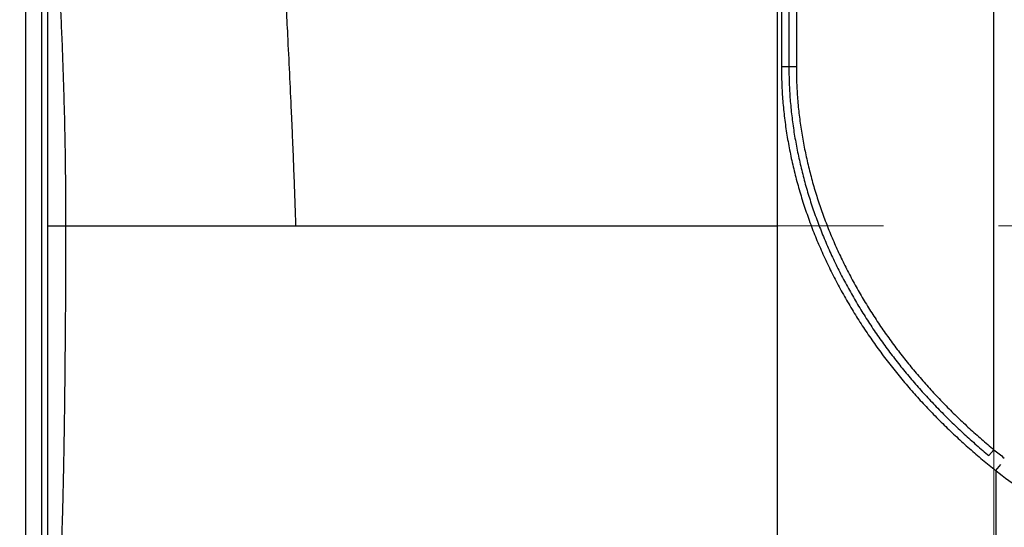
# Model space of a CAD drawing. Header units: millimetres. Extents: x 0 to 1071, y 0 to 742.
# Tile 87 of 127: x 301 to 326, y 373 to 386. Entities that reach past the tile are written whole.
import ezdxf

# ---------------------------------------------------------------- set-up
doc = ezdxf.new("R2010")
doc.units = ezdxf.units.MM
doc.header["$LTSCALE"] = 0.454724
doc.linetypes.add('CENTER', pattern=[50.8, 31.75, -6.35, 6.35, -6.35])
doc.layers.add('NoLayerName_001', color=7, linetype='Continuous')
doc.layers.add('NoLayerName_007', color=7, linetype='Continuous')
doc.styles.get("Standard").update_dxf_attribs({"font": 'txt', "bigfont": 'extfont2'})
doc.dimstyles.get("Standard").update_dxf_attribs({"dimtxt": 2.5, "dimasz": 2.5, "dimexe": 1, "dimexo": 1, "dimtad": 1, "dimdec": 3, "dimzin": 0, "dimdsep": 46, "dimtxsty": 'Standard', "dimcen": 2.5, "dimadec": 3, "dimazin": 0, "dimtfac": 0.75, "dimtdec": 3, "dimtmove": 0, "dimatfit": 3, "dimfxl": 1, "dimarcsym": 0})

# ---------------------------------------------------------------- blocks, each defined once
blk = doc.blocks.new('_OPEN30')
at = {"color": 0, "linetype": 'ByBlock', "lineweight": -2}
for p, q in [((-1, 0.267949), (0, 0)), ((0, 0), (-1, -0.267949)), ((0, 0), (-1, 0))]:
    blk.add_line(p, q, dxfattribs=at)
blk = doc.blocks.new('*D142')
at = {"layer": 'Defpoints', "color": 0}
for p in [(284, 427.831), (425, 422.9), (284, 325)]:
    blk.add_point(p, dxfattribs=at)
at = {"layer": 'NoLayerName_001', "color": 0, "linetype": 'Continuous', "lineweight": 13}
for p, q in [((284, 425.331), (284, 322.5)), ((425, 420.4), (425, 322.5)), ((421.25, 325), (287.75, 325))]:
    blk.add_line(p, q, dxfattribs=at)
at = {"layer": 'NoLayerName_001', "color": 0, "lineweight": 13, "xscale": 3.75, "yscale": 3.75, "zscale": 3.75, "rotation": 180}
blk.add_blockref('_OPEN30', (284, 325), dxfattribs=at)
at = {"layer": 'NoLayerName_001', "color": 0, "lineweight": 13, "xscale": 3.75, "yscale": 3.75, "zscale": 3.75}
blk.add_blockref('_OPEN30', (425, 325), dxfattribs=at)
at = {"layer": 'NoLayerName_001', "color": 0, "lineweight": 13, "insert": (354.5, 332.063), "char_height": 8.75, "attachment_point": 5}
blk.add_mtext('\\W0.8000;141', dxfattribs=at)

msp = doc.modelspace()

# ---------------------------------------------------------------- linework, layer by layer
at = {"layer": 'NoLayerName_001', "color": 4, "linetype": 'CENTER', "lineweight": 13}
for p, q in [((326, 416), (326, 359.75)), ((279.9141, 380.6), (360.8698, 380.6))]:
    msp.add_line(p, q, dxfattribs=at)
at = {"layer": 'NoLayerName_001', "color": 60, "linetype": 'Continuous', "lineweight": 25}
for p, q in [((302.2001, 367.8112), (302.2001, 393.7148)), ((301.6462, 392.05), (301.6462, 369.15)), ((302.0501, 369.15), (302.0501, 392.05)), ((320.8434, 389.85), (320.8434, 384.6019)), ((321.0313, 389.85), (321.0313, 384.6019)), ((326.0001, 374.9737), (326.0001, 389.85)), ((320.6557, 389.6), (320.6557, 384.6015)), ((320.6557, 384.6015), (321.0313, 384.6019)), ((302.2001, 380.6), (308.4435, 380.6)), ((325.8762, 374.8239), (326.0001, 374.9737)), ((326.0501, 374.4491), (326.1742, 374.6059)), ((326.0501, 374.4491), (326.0501, 368.6))]:
    msp.add_line(p, q, dxfattribs=at)
for centre, radius, start, end in [((338.7664, 390.6441), 20.2124, 230.83097, 231.78176), ((339.1456, 391.2465), 21.299, 232.05956, 236.45636)]:
    msp.add_arc(centre, radius, start, end, dxfattribs=at)
for points, knots in [([(302.6603, 380.6), (302.6601, 380.7107), (302.66, 380.9321), (302.6585, 381.2641), (302.6561, 381.5962), (302.6527, 381.9282), (302.6484, 382.2603), (302.6431, 382.5923), (302.6369, 382.9243), (302.6296, 383.2563), (302.6214, 383.5883), (302.6123, 383.9202), (302.6021, 384.2521), (302.591, 384.584), (302.5789, 384.9159), (302.5659, 385.2477), (302.5519, 385.5794), (302.5371, 385.9111), (302.5165, 386.3534), (302.4671, 387.3483), (302.4206, 388.2325), (302.3864, 388.8958)], [0, 0, 0, 0, 0.3320511, 0.664109, 0.9961727, 1.3282411, 1.6603129, 1.9923871, 2.3244626, 2.6565383, 2.9886131, 3.320686, 3.6527559, 3.9848218, 4.3168827, 4.6489378, 4.9809887, 5.3130376, 5.6450856, 6.3091816, 8.3014659, 8.3014659, 8.3014659, 8.3014659]), ([(320.6557, 384.6015), (320.6564, 384.5295), (320.6567, 384.3853), (320.6635, 384.1693), (320.6741, 383.9533), (320.6894, 383.7377), (320.709, 383.5224), (320.7331, 383.3076), (320.7614, 383.0933), (320.7938, 382.8796), (320.8304, 382.6665), (320.871, 382.4542), (320.9154, 382.2426), (320.9637, 382.0319), (321.0159, 381.8222), (321.0721, 381.6134), (321.1321, 381.4057), (321.196, 381.1991), (321.2636, 380.9936), (321.335, 380.7895), (321.41, 380.5866), (321.4887, 380.3851), (321.5708, 380.1851), (321.6565, 379.9865), (321.7456, 379.7894), (321.838, 379.5939), (321.9336, 379.4), (322.0325, 379.2077), (322.1345, 379.017), (322.2395, 378.8279), (322.3475, 378.6406), (322.4585, 378.455), (322.5724, 378.2712), (322.6891, 378.0892), (322.8086, 377.909), (322.931, 377.7307), (323.056, 377.5544), (323.1837, 377.3799), (323.3141, 377.2075), (323.4468, 377.0368), (323.5377, 376.925), (323.5828, 376.8688)], [0, 0, 0, 0, 0.2161392, 0.4323051, 0.6484782, 0.8646452, 1.0808064, 1.2969667, 1.5131264, 1.7292838, 1.9454409, 2.1615964, 2.3777453, 2.5938913, 2.8100459, 3.0262226, 3.2424308, 3.4586687, 3.6749311, 3.8912105, 4.1074976, 4.323781, 4.5400478, 4.7562941, 4.9725291, 5.1887604, 5.4049929, 5.621229, 5.8374687, 6.0537096, 6.2699495, 6.4861871, 6.7024202, 6.9186458, 7.13486, 7.3510583, 7.567236, 7.7834007, 7.9995676, 8.2157503, 8.431961, 8.431961, 8.431961, 8.431961]), ([(320.8434, 384.6019), (320.8441, 384.5331), (320.8444, 384.3955), (320.8507, 384.1891), (320.8605, 383.9829), (320.8746, 383.7769), (320.8928, 383.5713), (320.915, 383.366), (320.9412, 383.1613), (320.9712, 382.957), (321.005, 382.7533), (321.0425, 382.5503), (321.0837, 382.348), (321.1285, 382.1465), (321.1769, 381.9458), (321.229, 381.746), (321.2847, 381.5472), (321.3439, 381.3494), (321.4067, 381.1526), (321.473, 380.957), (321.5427, 380.7625), (321.6157, 380.5693), (321.6921, 380.3774), (321.7717, 380.1868), (321.8545, 379.9976), (321.9404, 379.8098), (322.0293, 379.6235), (322.1213, 379.4386), (322.2162, 379.2551), (322.314, 379.0732), (322.4146, 378.8929), (322.518, 378.7141), (322.6241, 378.5369), (322.7329, 378.3614), (322.8443, 378.1876), (322.9584, 378.0155), (323.0751, 377.8451), (323.1942, 377.6765), (323.3159, 377.5097), (323.4398, 377.3445), (323.5247, 377.2362), (323.5668, 377.1818)], [0, 0, 0, 0, 0.2064195, 0.4128629, 0.6193119, 0.8257548, 1.0321928, 1.238631, 1.4450696, 1.6515064, 1.8579419, 2.0643747, 2.2708015, 2.4772267, 2.6836608, 2.8901152, 3.0965979, 3.3031068, 3.5096374, 3.716183, 3.9227353, 4.1292844, 4.3358189, 4.5423355, 4.7488421, 4.9553455, 5.1618499, 5.3683576, 5.5748684, 5.7813804, 5.9878915, 6.1944005, 6.4009056, 6.607404, 6.813892, 7.0203654, 7.2268201, 7.4332627, 7.6397071, 7.846166, 8.0526504, 8.0526504, 8.0526504, 8.0526504]), ([(321.0313, 384.6019), (321.032, 384.5342), (321.0323, 384.3986), (321.0385, 384.1952), (321.0483, 383.9921), (321.0622, 383.7891), (321.0803, 383.5865), (321.1023, 383.3843), (321.1282, 383.1825), (321.1579, 382.9813), (321.1914, 382.7807), (321.2285, 382.5807), (321.2692, 382.3814), (321.3135, 382.1829), (321.3614, 381.9852), (321.4129, 381.7884), (321.468, 381.5926), (321.5267, 381.3977), (321.5888, 381.204), (321.6543, 381.0113), (321.7232, 380.8198), (321.7954, 380.6295), (321.8709, 380.4405), (321.9496, 380.2529), (322.0314, 380.0666), (322.1163, 379.8817), (322.2043, 379.6982), (322.2951, 379.5161), (322.3889, 379.3356), (322.4855, 379.1565), (322.5848, 378.9789), (322.6869, 378.8029), (322.7917, 378.6285), (322.8992, 378.4557), (323.0092, 378.2846), (323.1218, 378.1152), (323.237, 377.9475), (323.3546, 377.7815), (323.4748, 377.6174), (323.597, 377.4548), (323.6808, 377.3481), (323.7224, 377.2946)], [0, 0, 0, 0, 0.2033769, 0.4067775, 0.6101835, 0.8135833, 1.0169784, 1.2203739, 1.4237699, 1.627164, 1.8305566, 2.0339465, 2.2373305, 2.4407129, 2.6441042, 2.8475155, 3.0509545, 3.2544196, 3.4579062, 3.6614078, 3.8649161, 4.0684213, 4.2719119, 4.4753846, 4.6788473, 4.8823066, 5.085767, 5.2892305, 5.4926972, 5.6961648, 5.8996316, 6.1030964, 6.3065573, 6.5100115, 6.7134557, 6.9168854, 7.1202967, 7.323696, 7.5270972, 7.7305125, 7.933953, 7.933953, 7.933953, 7.933953]), ([(302.451, 370.6841), (302.4565, 370.7665), (302.4677, 370.9315), (302.4832, 371.179), (302.4977, 371.4266), (302.5111, 371.6742), (302.5236, 371.9219), (302.535, 372.1696), (302.5454, 372.4174), (302.5551, 372.6652), (302.5639, 372.9131), (302.5719, 373.1609), (302.5793, 373.4088), (302.5861, 373.6567), (302.5923, 373.9046), (302.5999, 374.2352), (302.6083, 374.6484), (302.617, 375.1443), (302.6245, 375.6403), (302.6322, 376.2189), (302.6405, 376.9628), (302.6485, 377.8721), (302.6549, 378.7814), (302.6587, 379.608), (302.6602, 380.1867), (302.6602, 380.5173), (302.6603, 380.6)], [0, 0, 0, 0, 0.2479948, 0.4959914, 0.7439885, 0.9919851, 1.2399811, 1.4879772, 1.7359737, 1.9839703, 2.2319662, 2.4799612, 2.7279561, 2.9759513, 3.2239463, 3.4719409, 3.9679291, 4.4639174, 4.9599049, 5.4558923, 6.1998747, 7.1918548, 8.1838348, 8.9278174, 9.671798, 9.9197916, 9.9197916, 9.9197916, 9.9197916]), ([(323.5668, 377.1818), (323.6097, 377.1279), (323.6951, 377.0199), (323.8264, 376.8604), (323.9597, 376.7025), (324.0952, 376.5465), (324.2329, 376.3924), (324.3727, 376.2401), (324.5146, 376.0896), (324.6585, 375.9411), (324.8043, 375.7945), (324.952, 375.6499), (325.1016, 375.5071), (325.253, 375.3664), (325.4062, 375.2277), (325.5612, 375.091), (325.7176, 374.9561), (325.8235, 374.8681), (325.8762, 374.8239)], [0, 0, 0, 0, 0.2065197, 0.4130829, 0.6196957, 0.826356, 1.0330571, 1.2397913, 1.44655, 1.6533234, 1.8601014, 2.0668724, 2.2736246, 2.4803452, 2.6870205, 2.8936364, 3.100178, 3.30663, 3.30663, 3.30663, 3.30663]), ([(323.7224, 377.2946), (323.7647, 377.2416), (323.8489, 377.1352), (323.9785, 376.9783), (324.11, 376.8229), (324.2438, 376.6693), (324.3796, 376.5176), (324.5175, 376.3677), (324.6574, 376.2196), (324.7993, 376.0734), (324.9431, 375.9291), (325.0888, 375.7868), (325.2363, 375.6463), (325.3857, 375.5078), (325.5367, 375.3712), (325.6895, 375.2366), (325.8437, 375.1039), (325.9481, 375.0173), (326.0001, 374.9737)], [0, 0, 0, 0, 0.203475, 0.4069926, 0.6105586, 0.8141711, 1.0178235, 1.2215083, 1.425217, 1.6289402, 1.8326679, 2.0363889, 2.2400915, 2.4437631, 2.6473904, 2.8509595, 3.0544558, 3.2578642, 3.2578642, 3.2578642, 3.2578642]), ([(323.5828, 376.8688), (323.6288, 376.8133), (323.7202, 376.7017), (323.8607, 376.5373), (324.0034, 376.3746), (324.1484, 376.214), (324.2957, 376.0554), (324.4451, 375.8988), (324.5968, 375.7442), (324.7505, 375.5917), (324.9063, 375.4413), (325.0641, 375.2931), (325.2238, 375.1469), (325.3854, 375.0029), (325.5489, 374.8611), (325.7141, 374.7215), (325.881, 374.5838), (325.9938, 374.4942), (326.0501, 374.4491)], [0, 0, 0, 0, 0.216249, 0.432545, 0.6488944, 0.865295, 1.0817398, 1.2982205, 1.5147278, 1.7312515, 1.9477801, 2.1643015, 2.3808027, 2.5972695, 2.8136873, 3.0300406, 3.2463129, 3.4624875, 3.4624875, 3.4624875, 3.4624875])]:
    msp.add_open_spline(points, degree=3, knots=knots, dxfattribs=at)
at = {"layer": 'NoLayerName_007', "color": 60, "linetype": 'Continuous', "lineweight": 25}
for p, q in [((320.5501, 389.6), (320.5501, 380.6)), ((308.4435, 380.6), (320.5501, 380.6)), ((320.5501, 380.6), (320.5501, 368.6))]:
    msp.add_line(p, q, dxfattribs=at)
msp.add_open_spline([(308.4435, 380.6), (308.4384, 380.7598), (308.4284, 381.0795), (308.4114, 381.559), (308.3935, 382.0384), (308.3743, 382.5177), (308.3542, 382.9971), (308.326, 383.6361), (308.2888, 384.4349), (308.2335, 385.5529), (308.1344, 387.4694), (308.0466, 389.0661), (307.9864, 390.1839)], degree=3, knots=[0, 0, 0, 0, 0.4797463, 0.9594924, 1.4392404, 1.9189914, 2.3987459, 2.8785038, 3.8380269, 4.7975503, 6.2368099, 9.5950289, 9.5950289, 9.5950289, 9.5950289], dxfattribs=at)

# ---------------------------------------------------------------- dimensions: what is measured, and where the dimension line sits
at = {"layer": 'NoLayerName_001', "color": 3, "linetype": 'Continuous', "lineweight": 13}
dim = msp.add_linear_dim(base=(284, 325), p1=(425, 422.9), p2=(284, 427.8308), angle=180, text='\\W0.8000;<>', dimstyle='Standard', override={"dimtxt": 8.75, "dimasz": 3.75, "dimexe": 2.5, "dimexo": 2.5, "dimgap": 2.5, "dimzin": 8, "dimblk": 'OPEN30', "dimclrd": 0, "dimclre": 0, "dimclrt": 0, "dimtp": 0, "dimtm": 0, "dimlwd": 13, "dimlwe": 13}, dxfattribs=at)
dim.commit()
dim.dimension.update_dxf_attribs({"geometry": '*D142', "text_midpoint": (354.5, 325), "dimtype": 160})

doc.saveas('drawing.dxf')
